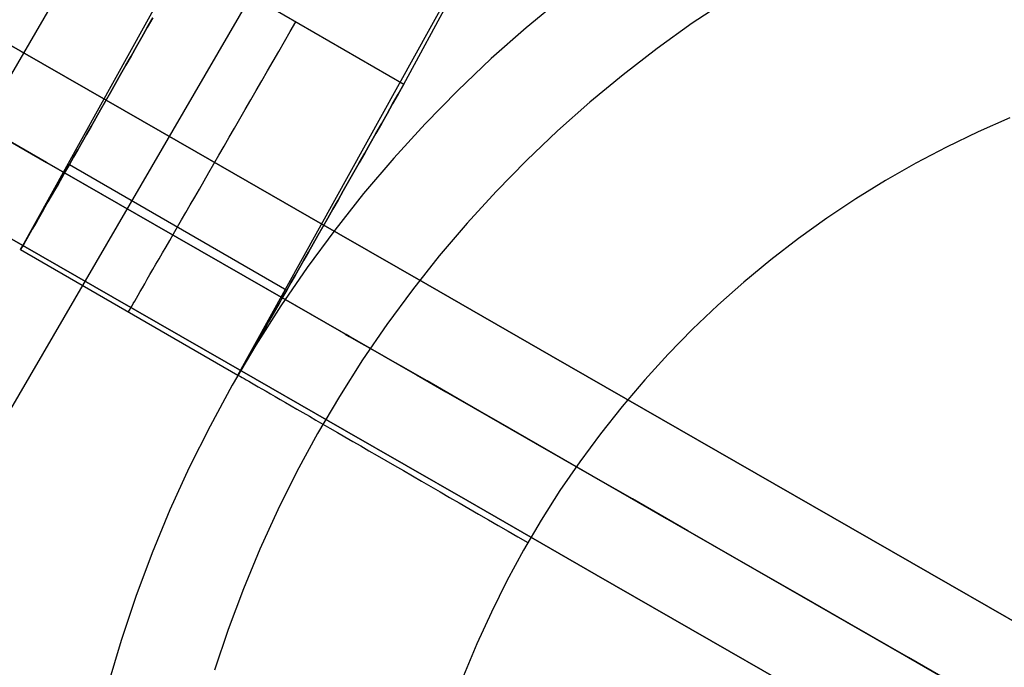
# Model space of a CAD drawing. Header units: millimetres. Extents: x -232 to 233, y -198 to 267.
# Tile 36 of 80: x 171.9 to 177.78, y -101.74 to -97.88. Entities that reach past the tile are written whole.
import ezdxf

# ---------------------------------------------------------------- set-up
doc = ezdxf.new("R2010")
doc.units = ezdxf.units.MM
doc.layers.add('Volume$Volume', color=7, linetype='Continuous', true_color=0x000000)

msp = doc.modelspace()

# ---------------------------------------------------------------- linework, layer by layer
at = {"layer": 'Volume$Volume'}
for p, q in [((174.1964, -98.2629, 123.0502), (177.5043, -92.1533, 123.0502)), ((174.1964, -98.2629, 568.0502), (177.5043, -92.1533, 568.0502)), ((175.2382, -93.2407, 345.5502), (171.906, -99.25, 345.5502)), ((173.2051, -100, 345.5502), (176.5624, -93.9453, 345.5502)), ((169.4639, -102.3063, 325.0502), (172.9129, -96.3815, 325.0502)), ((169.4639, -102.3063, 339.0502), (172.9129, -96.3815, 339.0502)), ((169.4639, -102.3063, 332.5502), (172.9129, -96.3815, 332.5502)), ((169.4639, -102.3063, 125.0502), (172.9129, -96.3815, 125.0502)), ((169.4639, -102.3063, 139.0502), (172.9129, -96.3815, 139.0502)), ((169.4639, -102.3063, 132.5502), (172.9129, -96.3815, 132.5502)), ((169.4639, -102.3063, 525.0502), (172.9129, -96.3815, 525.0502)), ((169.4639, -102.3063, 539.0502), (172.9129, -96.3815, 539.0502)), ((169.4639, -102.3063, 532.5502), (172.9129, -96.3815, 532.5502)), ((173.7857, -96.8695, 340.0502), (170.3193, -102.8244, 340.0502)), ((173.7857, -96.8695, 325.0502), (170.3193, -102.8244, 325.0502)), ((173.7857, -96.8695, 332.5502), (170.3193, -102.8244, 332.5502)), ((173.7857, -96.8695, 140.0502), (170.3193, -102.8244, 140.0502)), ((173.7857, -96.8695, 125.0502), (170.3193, -102.8244, 125.0502)), ((173.7857, -96.8695, 132.5502), (170.3193, -102.8244, 132.5502)), ((173.7857, -96.8695, 540.0502), (170.3193, -102.8244, 540.0502)), ((173.7857, -96.8695, 525.0502), (170.3193, -102.8244, 525.0502)), ((173.7857, -96.8695, 532.5502), (170.3193, -102.8244, 532.5502)), ((172.8973, -97.5129, 123.0502), (174.1964, -98.2629, 123.0502)), ((172.8973, -97.5129, 568.0502), (174.1964, -98.2629, 568.0502)), ((175.1402, -97.7495, 80.5502), (174.9263, -97.9265, 80.5502)), ((175.1402, -97.7495, 566.0502), (174.9263, -97.9265, 566.0502)), ((175.1402, -97.7495, 324.3002), (174.9263, -97.9265, 324.3002)), ((176.1331, -97.7575, 567.4644), (175.9188, -97.9001, 567.4644)), ((172.6964, -97.8668, 123.092), (172.6635, -97.9247, 123.1071)), ((172.6635, -97.9247, 567.9933), (172.6964, -97.8668, 568.0084)), ((172.6635, -97.9247, 123.1071), (172.6309, -97.9822, 123.1244)), ((172.6309, -97.9822, 567.976), (172.6635, -97.9247, 567.9933)), ((173.5171, -97.9496, 123.0514), (173.5512, -97.8904, 123.0502)), ((173.5171, -97.9496, 568.049), (173.5512, -97.8904, 568.0502)), ((174.9263, -97.9265, 80.5502), (174.7186, -98.1109, 80.5502)), ((174.9263, -97.9265, 566.0502), (174.7186, -98.1109, 566.0502)), ((174.9263, -97.9265, 324.3002), (174.7186, -98.1109, 324.3002)), ((175.9188, -97.9001, 567.4644), (175.7096, -98.05, 567.4644)), ((171.6988, -97.9465, 60.324), (172.3107, -98.2976, 61.4179)), ((172.3107, -98.2976, 19.6825), (171.6988, -97.9465, 20.7765)), ((171.6988, -97.9465, 60.324), (172.3107, -98.2976, 61.4179)), ((172.3107, -98.2976, 19.6825), (171.6988, -97.9465, 20.7765)), ((172.6309, -97.9822, 123.1244), (172.5986, -98.039, 123.1439)), ((172.5986, -98.039, 567.9565), (172.6309, -97.9822, 567.976)), ((173.483, -98.0086, 123.0549), (173.5171, -97.9496, 123.0514)), ((173.483, -98.0086, 568.0455), (173.5171, -97.9496, 568.049)), ((170.8318, -98.0255, 80.5502), (190.1581, -109.1151, 80.5502)), ((170.8318, -98.0255, 79.5502), (190.1581, -109.1151, 79.5502)), ((170.8318, -98.0255, 80.5502), (190.1581, -109.1151, 80.5502)), ((170.8318, -98.0255, 79.5502), (190.1581, -109.1151, 79.5502)), ((172.5986, -98.039, 123.1439), (172.5666, -98.0953, 123.1657)), ((172.5666, -98.0953, 567.9347), (172.5986, -98.039, 567.9565)), ((173.4489, -98.0676, 123.0607), (173.483, -98.0086, 123.0549)), ((173.4489, -98.0676, 568.0397), (173.483, -98.0086, 568.0455)), ((175.7096, -98.05, 567.4644), (175.5058, -98.2072, 567.4644)), ((172.5666, -98.0953, 123.1657), (172.535, -98.1509, 123.1896)), ((172.535, -98.1509, 567.9108), (172.5666, -98.0953, 567.9347)), ((173.415, -98.1263, 123.0688), (173.4489, -98.0676, 123.0607)), ((173.415, -98.1263, 568.0316), (173.4489, -98.0676, 568.0397)), ((174.7186, -98.1109, 80.5502), (174.5175, -98.3024, 80.5502)), ((174.7186, -98.1109, 566.0502), (174.5175, -98.3024, 566.0502)), ((174.7186, -98.1109, 324.3002), (174.5175, -98.3024, 324.3002)), ((172.535, -98.1509, 123.1896), (172.5038, -98.2058, 123.2158)), ((172.5038, -98.2058, 567.8846), (172.535, -98.1509, 567.9108)), ((173.3813, -98.1847, 123.0793), (173.415, -98.1263, 123.0688)), ((173.3813, -98.1847, 568.0211), (173.415, -98.1263, 568.0316)), ((172.5038, -98.2058, 123.2158), (172.473, -98.2598, 123.244)), ((172.473, -98.2598, 567.8564), (172.5038, -98.2058, 567.8846)), ((173.3477, -98.2428, 123.092), (173.3813, -98.1847, 123.0793)), ((173.3477, -98.2428, 568.0084), (173.3813, -98.1847, 568.0211)), ((175.5058, -98.2072, 567.4644), (175.3075, -98.3713, 567.4644)), ((172.473, -98.2598, 123.244), (172.4428, -98.313, 123.2744)), ((172.4428, -98.313, 567.826), (172.473, -98.2598, 567.8564)), ((173.3144, -98.3005, 123.1071), (173.3477, -98.2428, 123.092)), ((173.3144, -98.3005, 567.9933), (173.3477, -98.2428, 568.0084)), ((174.1627, -98.3223, 123.0514), (174.1964, -98.2629, 123.0502)), ((174.1964, -98.2629, 568.0502), (174.1627, -98.3223, 568.049)), ((172.3107, -98.2976, 61.4179), (172.9552, -98.6674, 62.4867)), ((172.9552, -98.6674, 18.6137), (172.3107, -98.2976, 19.6825)), ((172.3107, -98.2976, 61.4179), (172.9552, -98.6674, 62.4867)), ((172.9552, -98.6674, 18.6137), (172.3107, -98.2976, 19.6825)), ((172.4428, -98.313, 123.2744), (172.4131, -98.3652, 123.3069)), ((172.4131, -98.3652, 567.7935), (172.4428, -98.313, 567.826)), ((173.2814, -98.3577, 123.1244), (173.3144, -98.3005, 123.1071)), ((173.2814, -98.3577, 567.976), (173.3144, -98.3005, 567.9933)), ((174.1291, -98.3817, 123.0549), (174.1627, -98.3223, 123.0514)), ((174.1627, -98.3223, 568.049), (174.1291, -98.3817, 568.0455)), ((174.5175, -98.3024, 80.5502), (174.3231, -98.5007, 80.5502)), ((174.5175, -98.3024, 566.0502), (174.3231, -98.5007, 566.0502)), ((174.5175, -98.3024, 324.3002), (174.3231, -98.5007, 324.3002)), ((171.45, -98.3802, 60.324), (172.0619, -98.7313, 61.4179)), ((172.0619, -98.7313, 19.6825), (171.45, -98.3802, 20.7765)), ((171.45, -98.3802, 60.324), (172.0619, -98.7313, 61.4179)), ((172.0619, -98.7313, 19.6825), (171.45, -98.3802, 20.7765)), ((172.4131, -98.3652, 123.3069), (172.3839, -98.4164, 123.3414)), ((172.3839, -98.4164, 567.7591), (172.4131, -98.3652, 567.7935)), ((173.2163, -98.4705, 123.1657), (173.2487, -98.4144, 123.1439)), ((173.2163, -98.4705, 567.9347), (173.2487, -98.4144, 567.9565)), ((173.2487, -98.4144, 123.1439), (173.2814, -98.3577, 123.1244)), ((173.2487, -98.4144, 567.9565), (173.2814, -98.3577, 567.976)), ((174.0955, -98.4408, 123.0607), (174.1291, -98.3817, 123.0549)), ((174.1291, -98.3817, 568.0455), (174.0955, -98.4408, 568.0397)), ((175.3075, -98.3713, 567.4644), (175.1151, -98.5421, 567.4644)), ((172.3553, -98.4666, 123.3778), (172.3274, -98.5156, 123.4163)), ((172.3274, -98.5156, 567.6842), (172.3553, -98.4666, 567.7226)), ((172.3839, -98.4164, 123.3414), (172.3553, -98.4666, 123.3778)), ((172.3553, -98.4666, 567.7226), (172.3839, -98.4164, 567.7591)), ((173.1843, -98.5258, 123.1896), (173.2163, -98.4705, 123.1657)), ((173.1843, -98.5258, 567.9108), (173.2163, -98.4705, 567.9347)), ((174.062, -98.4998, 123.0688), (174.0955, -98.4408, 123.0607)), ((174.0955, -98.4408, 568.0397), (174.062, -98.4998, 568.0316)), ((177.8172, -98.4651, 568.0502), (177.6264, -98.5488, 568.0502)), ((172.3274, -98.5156, 123.4163), (172.3001, -98.5635, 123.4566)), ((172.3001, -98.5635, 567.6438), (172.3274, -98.5156, 567.6842)), ((173.1528, -98.5805, 123.2158), (173.1843, -98.5258, 123.1896)), ((173.1528, -98.5805, 567.8846), (173.1843, -98.5258, 567.9108)), ((174.0287, -98.5585, 123.0793), (174.062, -98.4998, 123.0688)), ((174.062, -98.4998, 568.0316), (174.0287, -98.5585, 568.0211)), ((174.3231, -98.5007, 80.5502), (174.1358, -98.7057, 80.5502)), ((174.3231, -98.5007, 566.0502), (174.1358, -98.7057, 566.0502)), ((174.3231, -98.5007, 324.3002), (174.1358, -98.7057, 324.3002)), ((172.3001, -98.5635, 123.4566), (172.2735, -98.6102, 123.4988)), ((172.2735, -98.6102, 567.6016), (172.3001, -98.5635, 567.6438)), ((173.1217, -98.6343, 123.2441), (173.1528, -98.5805, 123.2158)), ((173.1217, -98.6343, 567.8564), (173.1528, -98.5805, 567.8846)), ((173.9955, -98.6168, 123.092), (174.0287, -98.5585, 123.0793)), ((174.0287, -98.5585, 568.0211), (173.9955, -98.6168, 568.0084)), ((175.1151, -98.5421, 567.4644), (174.9287, -98.7196, 567.4644)), ((177.6264, -98.5488, 568.0502), (177.4388, -98.6391, 568.0502)), ((172.2735, -98.6102, 123.4988), (172.2476, -98.6556, 123.5428)), ((172.2476, -98.6556, 567.5576), (172.2735, -98.6102, 567.6016)), ((173.0911, -98.6873, 123.2744), (173.1217, -98.6343, 123.2441)), ((173.0911, -98.6873, 567.826), (173.1217, -98.6343, 567.8564)), ((173.9626, -98.6747, 123.1071), (173.9955, -98.6168, 123.092)), ((173.9955, -98.6168, 568.0084), (173.9626, -98.6747, 567.9933)), ((177.4388, -98.6391, 568.0502), (177.2543, -98.7358, 568.0502)), ((172.2225, -98.6996, 123.5885), (172.1982, -98.7423, 123.636)), ((172.1982, -98.7423, 567.4644), (172.2225, -98.6996, 567.5119)), ((172.2476, -98.6556, 123.5428), (172.2225, -98.6996, 123.5885)), ((172.2225, -98.6996, 567.5119), (172.2476, -98.6556, 567.5576)), ((172.9552, -98.6674, 62.4867), (173.6314, -99.0554, 63.5291)), ((173.6314, -99.0554, 17.5713), (172.9552, -98.6674, 18.6137)), ((172.9552, -98.6674, 62.4867), (173.6314, -99.0554, 63.5291)), ((173.6314, -99.0554, 17.5713), (172.9552, -98.6674, 18.6137)), ((173.0611, -98.7393, 123.3069), (173.0911, -98.6873, 123.2744)), ((173.0611, -98.7393, 567.7935), (173.0911, -98.6873, 567.826)), ((173.93, -98.7322, 123.1244), (173.9626, -98.6747, 123.1071)), ((173.9626, -98.6747, 567.9933), (173.93, -98.7322, 567.976)), ((174.1358, -98.7057, 80.5502), (173.9556, -98.917, 80.5502)), ((174.1358, -98.7057, 566.0502), (173.9556, -98.917, 566.0502)), ((174.1358, -98.7057, 324.3002), (173.9556, -98.917, 324.3002)), ((172.0619, -98.7313, 61.4179), (172.7063, -99.1011, 62.4867)), ((172.7063, -99.1011, 18.6137), (172.0619, -98.7313, 19.6825)), ((172.0619, -98.7313, 61.4179), (172.7063, -99.1011, 62.4867)), ((172.7063, -99.1011, 18.6137), (172.0619, -98.7313, 19.6825)), ((172.1982, -98.7423, 123.636), (172.1747, -98.7835, 123.6851)), ((172.1747, -98.7835, 567.4153), (172.1982, -98.7423, 567.4644)), ((172.1982, -98.7423, 123.636), (173.4972, -99.4923, 123.636)), ((172.1982, -98.7423, 567.4644), (173.4972, -99.4923, 567.4644)), ((173.0316, -98.7904, 123.3414), (173.0611, -98.7393, 123.3069)), ((173.0316, -98.7904, 567.759), (173.0611, -98.7393, 567.7935)), ((173.8976, -98.7891, 123.1439), (173.93, -98.7322, 123.1244)), ((173.93, -98.7322, 567.976), (173.8976, -98.7891, 567.9565)), ((174.9287, -98.7196, 567.4644), (174.7486, -98.9034, 567.4644)), ((177.2543, -98.7358, 568.0502), (177.0734, -98.8389, 568.0502)), ((172.152, -98.8232, 123.7358), (172.1302, -98.8614, 123.788)), ((172.1302, -98.8614, 567.3124), (172.152, -98.8232, 567.3646)), ((172.1747, -98.7835, 123.6851), (172.152, -98.8232, 123.7358)), ((172.152, -98.8232, 567.3646), (172.1747, -98.7835, 567.4153)), ((173.0027, -98.8404, 123.3778), (173.0316, -98.7904, 123.3414)), ((173.0027, -98.8404, 567.7226), (173.0316, -98.7904, 567.759)), ((173.8656, -98.8453, 123.1657), (173.8976, -98.7891, 123.1439)), ((173.8976, -98.7891, 567.9565), (173.8656, -98.8453, 567.9347)), ((172.1302, -98.8614, 123.788), (172.1092, -98.898, 123.8417)), ((172.1092, -98.898, 567.2587), (172.1302, -98.8614, 567.3124)), ((172.9745, -98.8893, 123.4163), (173.0027, -98.8404, 123.3778)), ((172.9745, -98.8893, 567.6841), (173.0027, -98.8404, 567.7226)), ((173.834, -98.9009, 123.1896), (173.8656, -98.8453, 123.1657)), ((173.8656, -98.8453, 567.9347), (173.834, -98.9009, 567.9108)), ((177.0734, -98.8389, 568.0502), (176.8961, -98.9482, 568.0502)), ((172.0892, -98.933, 123.8968), (172.0701, -98.9664, 123.9533)), ((172.0701, -98.9664, 567.1471), (172.0892, -98.933, 567.2036)), ((172.1092, -98.898, 123.8417), (172.0892, -98.933, 123.8968)), ((172.0892, -98.933, 567.2036), (172.1092, -98.898, 567.2587)), ((172.9201, -98.9835, 123.4988), (172.947, -98.937, 123.4566)), ((172.9201, -98.9835, 567.6016), (172.947, -98.937, 567.6438)), ((172.947, -98.937, 123.4566), (172.9745, -98.8893, 123.4163)), ((172.947, -98.937, 567.6438), (172.9745, -98.8893, 567.6841)), ((173.9556, -98.917, 80.5502), (173.7829, -99.1345, 80.5502)), ((173.9556, -98.917, 566.0502), (173.7829, -99.1345, 566.0502)), ((173.9556, -98.917, 324.3002), (173.7829, -99.1345, 324.3002)), ((173.8028, -98.9558, 123.2158), (173.834, -98.9009, 123.1896)), ((173.834, -98.9009, 567.9108), (173.8028, -98.9558, 567.8846)), ((174.7486, -98.9034, 567.4644), (174.5749, -99.0934, 567.4644)), ((172.052, -98.998, 124.011), (172.0348, -99.028, 124.07)), ((172.0348, -99.028, 567.0304), (172.052, -98.998, 567.0894)), ((172.0701, -98.9664, 123.9533), (172.052, -98.998, 124.011)), ((172.052, -98.998, 567.0894), (172.0701, -98.9664, 567.1471)), ((172.894, -99.0287, 123.5428), (172.9201, -98.9835, 123.4988)), ((172.894, -99.0287, 567.5576), (172.9201, -98.9835, 567.6016)), ((173.7721, -99.0098, 123.244), (173.8028, -98.9558, 123.2158)), ((173.8028, -98.9558, 567.8846), (173.7721, -99.0098, 567.8564)), ((176.8961, -98.9482, 568.0502), (176.7227, -99.0636, 568.0502)), ((172.0187, -99.0561, 124.1301), (172.0036, -99.0825, 124.1912)), ((172.0036, -99.0825, 566.9092), (172.0187, -99.0561, 566.9703)), ((172.0348, -99.028, 124.07), (172.0187, -99.0561, 124.1301)), ((172.0187, -99.0561, 566.9703), (172.0348, -99.028, 567.0304)), ((172.8686, -99.0726, 123.5885), (172.894, -99.0287, 123.5428)), ((172.8686, -99.0726, 567.5119), (172.894, -99.0287, 567.5576)), ((173.6314, -99.0554, 63.5291), (174.3386, -99.4612, 64.5438)), ((174.3386, -99.4612, 16.5567), (173.6314, -99.0554, 17.5713)), ((173.6314, -99.0554, 63.5291), (174.3386, -99.4612, 64.5438)), ((174.3386, -99.4612, 16.5567), (173.6314, -99.0554, 17.5713)), ((173.7419, -99.063, 123.2744), (173.7721, -99.0098, 123.244)), ((173.7721, -99.0098, 567.8564), (173.7419, -99.063, 567.826)), ((171.9895, -99.107, 124.2534), (171.9765, -99.1296, 124.3165)), ((171.9765, -99.1296, 566.7839), (171.9895, -99.107, 566.847)), ((172.0036, -99.0825, 124.1912), (171.9895, -99.107, 124.2534)), ((171.9895, -99.107, 566.847), (172.0036, -99.0825, 566.9092)), ((172.7063, -99.1011, 62.4867), (173.3826, -99.4891, 63.5291)), ((173.3826, -99.4891, 17.5713), (172.7063, -99.1011, 18.6137)), ((172.7063, -99.1011, 62.4867), (173.3826, -99.4891, 63.5291)), ((173.3826, -99.4891, 17.5713), (172.7063, -99.1011, 18.6137)), ((172.8204, -99.1563, 123.6851), (172.8441, -99.1152, 123.636)), ((172.8204, -99.1563, 567.4153), (172.8441, -99.1152, 567.4644)), ((172.8441, -99.1152, 123.636), (172.8686, -99.0726, 123.5885)), ((172.8441, -99.1152, 567.4644), (172.8686, -99.0726, 567.5119)), ((173.683, -99.1664, 123.3414), (173.7121, -99.1152, 123.3069)), ((173.7121, -99.1152, 567.7935), (173.683, -99.1664, 567.7591)), ((173.7121, -99.1152, 123.3069), (173.7419, -99.063, 123.2744)), ((173.7419, -99.063, 567.826), (173.7121, -99.1152, 567.7935)), ((174.5749, -99.0934, 567.4644), (174.408, -99.2892, 567.4644)), ((176.7227, -99.0636, 568.0502), (176.5534, -99.185, 568.0502)), ((171.813, -99.1649, 61.4179), (172.4575, -99.5347, 62.4867)), ((172.4575, -99.5347, 18.6137), (171.813, -99.1649, 19.6825)), ((171.813, -99.1649, 61.4179), (172.4575, -99.5347, 62.4867)), ((172.4575, -99.5347, 18.6137), (171.813, -99.1649, 19.6825)), ((171.9536, -99.1692, 124.4452), (171.9438, -99.1862, 124.5106)), ((171.9438, -99.1862, 566.5898), (171.9536, -99.1692, 566.6552)), ((171.9645, -99.1504, 124.3804), (171.9536, -99.1692, 124.4452)), ((171.9536, -99.1692, 566.6552), (171.9645, -99.1504, 566.72)), ((171.9765, -99.1296, 124.3165), (171.9645, -99.1504, 124.3804)), ((171.9645, -99.1504, 566.72), (171.9765, -99.1296, 566.7839)), ((172.7975, -99.1959, 123.7358), (172.8204, -99.1563, 123.6851)), ((172.7975, -99.1959, 567.3646), (172.8204, -99.1563, 567.4153)), ((173.7829, -99.1345, 80.5502), (173.6179, -99.3578, 80.5502)), ((173.7829, -99.1345, 566.0502), (173.6179, -99.3578, 566.0502)), ((173.7829, -99.1345, 324.3002), (173.6179, -99.3578, 324.3002)), ((173.6544, -99.2166, 123.3778), (173.683, -99.1664, 123.3414)), ((173.683, -99.1664, 567.7591), (173.6544, -99.2166, 567.7226)), ((171.9158, -99.2341, 124.7779), (171.9117, -99.2411, 124.8457)), ((171.9117, -99.2411, 566.2547), (171.9158, -99.2341, 566.3225)), ((171.9211, -99.2251, 124.7104), (171.9158, -99.2341, 124.7779)), ((171.9158, -99.2341, 566.3225), (171.9211, -99.2251, 566.39)), ((171.9276, -99.2141, 124.6433), (171.9211, -99.2251, 124.7104)), ((171.9211, -99.2251, 566.39), (171.9276, -99.2141, 566.4571)), ((171.9351, -99.2011, 124.5767), (171.9276, -99.2141, 124.6433)), ((171.9276, -99.2141, 566.4571), (171.9351, -99.2011, 566.5237)), ((171.9438, -99.1862, 124.5106), (171.9351, -99.2011, 124.5767)), ((171.9351, -99.2011, 566.5237), (171.9438, -99.1862, 566.5898)), ((172.7544, -99.2705, 123.8417), (172.7755, -99.234, 123.788)), ((172.7544, -99.2705, 567.2587), (172.7755, -99.234, 567.3124)), ((172.7755, -99.234, 123.788), (172.7975, -99.1959, 123.7358)), ((172.7755, -99.234, 567.3124), (172.7975, -99.1959, 567.3646)), ((173.6264, -99.2656, 123.4163), (173.6544, -99.2166, 123.3778)), ((173.6544, -99.2166, 567.7226), (173.6264, -99.2656, 567.6842)), ((176.5534, -99.185, 568.0502), (176.3885, -99.3121, 568.0502)), ((171.9068, -99.2491, 124.9819), (171.906, -99.25, 125.0502)), ((171.906, -99.25, 566.0502), (171.9068, -99.2491, 566.1185)), ((171.906, -99.25, 125.0502), (171.906, -99.25, 566.0502)), ((171.906, -99.25, 125.0502), (173.2051, -100, 125.0502)), ((171.906, -99.25, 566.0502), (173.2051, -100, 566.0502)), ((171.906, -99.25, 345.5502), (173.2051, -100, 345.5502)), ((171.9086, -99.2461, 124.9137), (171.9068, -99.2491, 124.9819)), ((171.9068, -99.2491, 566.1185), (171.9086, -99.2461, 566.1867)), ((171.9117, -99.2411, 124.8457), (171.9086, -99.2461, 124.9137)), ((171.9086, -99.2461, 566.1867), (171.9117, -99.2411, 566.2547)), ((172.7342, -99.3055, 123.8968), (172.7544, -99.2705, 123.8417)), ((172.7342, -99.3055, 567.2036), (172.7544, -99.2705, 567.2587)), ((173.5992, -99.3135, 123.4566), (173.6264, -99.2656, 123.4163)), ((173.6264, -99.2656, 567.6842), (173.5992, -99.3135, 567.6438)), ((174.408, -99.2892, 567.4644), (174.2479, -99.4908, 567.4644)), ((172.6968, -99.3703, 124.011), (172.715, -99.3387, 123.9533)), ((172.6968, -99.3703, 567.0894), (172.715, -99.3387, 567.1471)), ((172.715, -99.3387, 123.9533), (172.7342, -99.3055, 123.8968)), ((172.715, -99.3387, 567.1471), (172.7342, -99.3055, 567.2036)), ((173.5726, -99.3602, 123.4988), (173.5992, -99.3135, 123.4566)), ((173.5992, -99.3135, 567.6438), (173.5726, -99.3602, 567.6016)), ((176.3885, -99.3121, 568.0502), (176.228, -99.4449, 568.0502)), ((172.6633, -99.4283, 124.1301), (172.6795, -99.4002, 124.07)), ((172.6633, -99.4283, 566.9703), (172.6795, -99.4002, 567.0304)), ((172.6795, -99.4002, 124.07), (172.6968, -99.3703, 124.011)), ((172.6795, -99.4002, 567.0304), (172.6968, -99.3703, 567.0894)), ((173.6179, -99.3578, 80.5502), (173.4607, -99.5868, 80.5502)), ((173.6179, -99.3578, 566.0502), (173.4607, -99.5868, 566.0502)), ((173.6179, -99.3578, 324.3002), (173.4607, -99.5868, 324.3002)), ((173.5216, -99.4496, 123.5885), (173.5467, -99.4056, 123.5428)), ((173.5467, -99.4056, 567.5576), (173.5216, -99.4496, 567.5119)), ((173.5467, -99.4056, 123.5428), (173.5726, -99.3602, 123.4988)), ((173.5726, -99.3602, 567.6016), (173.5467, -99.4056, 567.5576)), ((172.634, -99.4791, 124.2534), (172.6481, -99.4546, 124.1912)), ((172.634, -99.4791, 566.847), (172.6481, -99.4546, 566.9092)), ((172.6481, -99.4546, 124.1912), (172.6633, -99.4283, 124.1301)), ((172.6481, -99.4546, 566.9092), (172.6633, -99.4283, 566.9703)), ((173.4972, -99.4923, 123.636), (173.5216, -99.4496, 123.5885)), ((173.5216, -99.4496, 567.5119), (173.4972, -99.4923, 567.4644)), ((174.3386, -99.4612, 64.5438), (175.076, -99.8843, 65.5295)), ((175.076, -99.8843, 15.5709), (174.3386, -99.4612, 16.5567)), ((174.3386, -99.4612, 64.5438), (175.076, -99.8843, 65.5295)), ((175.076, -99.8843, 15.5709), (174.3386, -99.4612, 16.5567)), ((176.228, -99.4449, 568.0502), (176.0723, -99.5832, 568.0502)), ((172.5981, -99.5413, 124.4452), (172.6089, -99.5225, 124.3804)), ((172.5981, -99.5413, 566.6552), (172.6089, -99.5225, 566.72)), ((172.6089, -99.5225, 124.3804), (172.6209, -99.5017, 124.3165)), ((172.6089, -99.5225, 566.72), (172.6209, -99.5017, 566.7839)), ((172.6209, -99.5017, 124.3165), (172.634, -99.4791, 124.2534)), ((172.6209, -99.5017, 566.7839), (172.634, -99.4791, 566.847)), ((173.3826, -99.4891, 63.5291), (174.0898, -99.8949, 64.5438)), ((174.0898, -99.8949, 16.5567), (173.3826, -99.4891, 17.5713)), ((173.3826, -99.4891, 63.5291), (174.0898, -99.8949, 64.5438)), ((174.0898, -99.8949, 16.5567), (173.3826, -99.4891, 17.5713)), ((173.4737, -99.5335, 123.6851), (173.4972, -99.4923, 123.636)), ((173.4972, -99.4923, 567.4644), (173.4737, -99.5335, 567.4153)), ((174.2479, -99.4908, 567.4644), (174.095, -99.6977, 567.4644)), ((172.4575, -99.5347, 62.4867), (173.1337, -99.9228, 63.5291)), ((173.1337, -99.9228, 17.5713), (172.4575, -99.5347, 18.6137)), ((172.4575, -99.5347, 62.4867), (173.1337, -99.9228, 63.5291)), ((173.1337, -99.9228, 17.5713), (172.4575, -99.5347, 18.6137)), ((172.5657, -99.5973, 124.7104), (172.5721, -99.5863, 124.6433)), ((172.5657, -99.5973, 566.39), (172.5721, -99.5863, 566.4571)), ((172.5721, -99.5863, 124.6433), (172.5796, -99.5732, 124.5767)), ((172.5721, -99.5863, 566.4571), (172.5796, -99.5732, 566.5237)), ((172.5796, -99.5732, 124.5767), (172.5883, -99.5583, 124.5106)), ((172.5796, -99.5732, 566.5237), (172.5883, -99.5583, 566.5898)), ((172.5883, -99.5583, 124.5106), (172.5981, -99.5413, 124.4452)), ((172.5883, -99.5583, 566.5898), (172.5981, -99.5413, 566.6552)), ((173.4607, -99.5868, 80.5502), (173.3116, -99.821, 80.5502)), ((173.4607, -99.5868, 566.0502), (173.3116, -99.821, 566.0502)), ((173.4607, -99.5868, 324.3002), (173.3116, -99.821, 324.3002)), ((173.4292, -99.6114, 123.788), (173.451, -99.5732, 123.7358)), ((173.451, -99.5732, 567.3646), (173.4292, -99.6114, 567.3124)), ((173.451, -99.5732, 123.7358), (173.4737, -99.5335, 123.6851)), ((173.4737, -99.5335, 567.4153), (173.451, -99.5732, 567.3646)), ((176.0723, -99.5832, 568.0502), (175.9214, -99.7268, 568.0502)), ((172.5512, -99.6225, 125.0502), (172.5518, -99.6215, 124.9819)), ((172.5512, -99.6225, 566.0502), (172.5518, -99.6215, 566.1185)), ((172.5518, -99.6215, 124.9819), (172.5535, -99.6184, 124.9137)), ((172.5518, -99.6215, 566.1185), (172.5535, -99.6184, 566.1867)), ((172.5535, -99.6184, 124.9137), (172.5564, -99.6134, 124.8457)), ((172.5535, -99.6184, 566.1867), (172.5564, -99.6134, 566.2547)), ((172.5556, -99.625, 125.0502), (172.5556, -99.625, 566.0502)), ((172.5564, -99.6134, 124.8457), (172.5605, -99.6063, 124.7779)), ((172.5564, -99.6134, 566.2547), (172.5605, -99.6063, 566.3225)), ((172.5605, -99.6063, 124.7779), (172.5657, -99.5973, 124.7104)), ((172.5605, -99.6063, 566.3225), (172.5657, -99.5973, 566.39)), ((173.3882, -99.683, 123.8968), (173.4083, -99.648, 123.8417)), ((173.4083, -99.648, 567.2587), (173.3882, -99.683, 567.2036)), ((173.4083, -99.648, 123.8417), (173.4292, -99.6114, 123.788)), ((173.4292, -99.6114, 567.3124), (173.4083, -99.648, 567.2587)), ((173.3691, -99.7164, 123.9533), (173.3882, -99.683, 123.8968)), ((173.3882, -99.683, 567.2036), (173.3691, -99.7164, 567.1471)), ((174.095, -99.6977, 567.4644), (173.9493, -99.9099, 567.4644)), ((173.3339, -99.778, 124.07), (173.351, -99.748, 124.011)), ((173.351, -99.748, 567.0894), (173.3339, -99.778, 567.0304)), ((173.351, -99.748, 124.011), (173.3691, -99.7164, 123.9533)), ((173.3691, -99.7164, 567.1471), (173.351, -99.748, 567.0894)), ((173.8514, -99.7581, 39.8554), (173.8457, -99.7549, 40.8656)), ((173.8457, -99.7549, 40.8656), (173.8704, -99.769, 41.8754)), ((173.8514, -99.7581, 39.8554), (173.8457, -99.7549, 40.8656)), ((173.8457, -99.7549, 40.8656), (173.8704, -99.769, 41.8754)), ((173.8875, -99.7789, 38.8461), (173.8514, -99.7581, 39.8554)), ((173.8875, -99.7789, 38.8461), (173.8514, -99.7581, 39.8554)), ((175.9214, -99.7268, 568.0502), (175.7757, -99.8755, 568.0502)), ((173.3116, -99.821, 80.5502), (173.1706, -100.0603, 80.5502)), ((173.3116, -99.821, 566.0502), (173.1706, -100.0603, 566.0502)), ((173.3116, -99.821, 324.3002), (173.1706, -100.0603, 324.3002)), ((173.3026, -99.8325, 124.1912), (173.3177, -99.8061, 124.1301)), ((173.3177, -99.8061, 566.9703), (173.3026, -99.8325, 566.9092)), ((173.3177, -99.8061, 124.1301), (173.3339, -99.778, 124.07)), ((173.3339, -99.778, 567.0304), (173.3177, -99.8061, 566.9703)), ((173.8704, -99.769, 41.8754), (173.9255, -99.8007, 42.8836)), ((173.8704, -99.769, 41.8754), (173.9255, -99.8007, 42.8836)), ((173.954, -99.817, 37.8388), (173.8875, -99.7789, 38.8461)), ((173.954, -99.817, 37.8388), (173.8875, -99.7789, 38.8461)), ((173.9255, -99.8007, 42.8836), (174.0109, -99.8497, 43.889)), ((173.9255, -99.8007, 42.8836), (174.0109, -99.8497, 43.889)), ((174.0508, -99.8725, 36.8348), (173.954, -99.817, 37.8388)), ((174.0508, -99.8725, 36.8348), (173.954, -99.817, 37.8388)), ((173.2635, -99.9004, 124.3804), (173.2755, -99.8796, 124.3165)), ((173.2755, -99.8796, 566.7839), (173.2635, -99.9004, 566.72)), ((173.2755, -99.8796, 124.3165), (173.2885, -99.857, 124.2534)), ((173.2885, -99.857, 566.847), (173.2755, -99.8796, 566.7839)), ((173.2885, -99.857, 124.2534), (173.3026, -99.8325, 124.1912)), ((173.3026, -99.8325, 566.9092), (173.2885, -99.857, 566.847)), ((174.0109, -99.8497, 43.889), (174.1265, -99.916, 44.8904)), ((174.0109, -99.8497, 43.889), (174.1265, -99.916, 44.8904)), ((174.1777, -99.9454, 35.8352), (174.0508, -99.8725, 36.8348)), ((174.1777, -99.9454, 35.8352), (174.0508, -99.8725, 36.8348)), ((175.076, -99.8843, 65.5295), (175.8425, -100.3242, 66.4852)), ((175.8425, -100.3242, 14.6152), (175.076, -99.8843, 15.5709)), ((175.076, -99.8843, 65.5295), (175.8425, -100.3242, 66.4852)), ((175.8425, -100.3242, 14.6152), (175.076, -99.8843, 15.5709)), ((175.7757, -99.8755, 568.0502), (175.6351, -100.0293, 568.0502)), ((173.1337, -99.9228, 63.5291), (173.8409, -100.3286, 64.5438)), ((173.8409, -100.3286, 16.5567), (173.1337, -99.9228, 17.5713)), ((173.1337, -99.9228, 63.5291), (173.8409, -100.3286, 64.5438)), ((173.8409, -100.3286, 16.5567), (173.1337, -99.9228, 17.5713)), ((173.2342, -99.9511, 124.5767), (173.2429, -99.9362, 124.5106)), ((173.2429, -99.9362, 566.5898), (173.2342, -99.9511, 566.5237)), ((173.2429, -99.9362, 124.5106), (173.2526, -99.9192, 124.4452)), ((173.2526, -99.9192, 566.6552), (173.2429, -99.9362, 566.5898)), ((173.2526, -99.9192, 124.4452), (173.2635, -99.9004, 124.3804)), ((173.2635, -99.9004, 566.72), (173.2526, -99.9192, 566.6552)), ((173.9493, -99.9099, 567.4644), (173.8111, -100.127, 567.4644)), ((174.0898, -99.8949, 64.5438), (174.8271, -100.318, 65.5295)), ((174.8271, -100.318, 15.5709), (174.0898, -99.8949, 16.5567)), ((174.0898, -99.8949, 64.5438), (174.8271, -100.318, 65.5295)), ((174.8271, -100.318, 15.5709), (174.0898, -99.8949, 16.5567)), ((174.1265, -99.916, 44.8904), (174.2722, -99.9996, 45.8866)), ((174.1265, -99.916, 44.8904), (174.2722, -99.9996, 45.8866)), ((173.2051, -100, 125.0502), (173.2058, -99.9991, 124.9819)), ((173.2058, -99.9991, 566.1185), (173.2051, -100, 566.0502)), ((173.2051, -100, 125.0502), (173.2051, -100, 566.0502)), ((173.2051, -100, 80.5502), (173.2051, -100, 566.0502)), ((173.2051, -100, 566.0502), (173.2061, -100.0006, 566.1185)), ((173.2058, -99.9991, 124.9819), (173.2077, -99.9961, 124.9137)), ((173.2077, -99.9961, 566.1867), (173.2058, -99.9991, 566.1185)), ((173.2061, -100.0006, 566.1185), (173.2091, -100.0023, 566.1867)), ((173.2077, -99.9961, 124.9137), (173.2107, -99.9911, 124.8457)), ((173.2107, -99.9911, 566.2547), (173.2077, -99.9961, 566.1867)), ((173.2091, -100.0023, 566.1867), (173.2142, -100.0052, 566.2547)), ((173.2107, -99.9911, 124.8457), (173.2149, -99.9841, 124.7779)), ((173.2149, -99.9841, 566.3225), (173.2107, -99.9911, 566.2547)), ((173.2149, -99.9841, 124.7779), (173.2202, -99.9751, 124.7104)), ((173.2202, -99.9751, 566.39), (173.2149, -99.9841, 566.3225)), ((173.2202, -99.9751, 124.7104), (173.2266, -99.9641, 124.6433)), ((173.2266, -99.9641, 566.4571), (173.2202, -99.9751, 566.39)), ((173.2266, -99.9641, 124.6433), (173.2342, -99.9511, 124.5767)), ((173.2342, -99.9511, 566.5237), (173.2266, -99.9641, 566.4571)), ((174.3347, -100.0354, 34.8413), (174.1777, -99.9454, 35.8352)), ((174.3347, -100.0354, 34.8413), (174.1777, -99.9454, 35.8352)), ((174.2722, -99.9996, 45.8866), (174.4478, -100.1004, 46.8763)), ((174.2722, -99.9996, 45.8866), (174.4478, -100.1004, 46.8763)), ((173.1706, -100.0603, 80.5502), (173.0381, -100.3043, 80.5502)), ((173.1706, -100.0603, 566.0502), (173.0381, -100.3043, 566.0502)), ((173.1706, -100.0603, 324.3002), (173.0381, -100.3043, 324.3002)), ((173.2142, -100.0052, 566.2547), (173.2212, -100.0093, 566.3225)), ((173.2212, -100.0093, 566.3225), (173.2303, -100.0145, 566.39)), ((173.2303, -100.0145, 566.39), (173.2413, -100.0209, 566.4571)), ((173.2413, -100.0209, 566.4571), (173.2543, -100.0284, 566.5237)), ((173.2543, -100.0284, 566.5237), (173.2693, -100.0371, 566.5898)), ((173.2693, -100.0371, 566.5898), (173.2862, -100.0469, 566.6552)), ((173.2862, -100.0469, 566.6552), (173.3051, -100.0577, 566.72)), ((173.3051, -100.0577, 566.72), (173.3258, -100.0697, 566.7839)), ((174.5214, -100.1426, 33.8544), (174.3347, -100.0354, 34.8413)), ((174.5214, -100.1426, 33.8544), (174.3347, -100.0354, 34.8413)), ((175.6351, -100.0293, 568.0502), (175.5, -100.1878, 568.0502)), ((173.3258, -100.0697, 566.7839), (173.3485, -100.0828, 566.847)), ((173.3485, -100.0828, 566.847), (173.373, -100.0969, 566.9092)), ((173.373, -100.0969, 566.9092), (173.3993, -100.1121, 566.9703)), ((173.3993, -100.1121, 566.9703), (173.4274, -100.1283, 567.0304)), ((174.4478, -100.1004, 46.8763), (174.6531, -100.2181, 47.8584)), ((174.4478, -100.1004, 46.8763), (174.6531, -100.2181, 47.8584)), ((173.4274, -100.1283, 567.0304), (173.4572, -100.1456, 567.0894)), ((173.4572, -100.1456, 567.0894), (173.4888, -100.1638, 567.1471)), ((173.4888, -100.1638, 567.1471), (173.5221, -100.183, 567.2036)), ((173.8111, -100.127, 567.4644), (173.6805, -100.3488, 567.4644)), ((174.7378, -100.2668, 32.8754), (174.5214, -100.1426, 33.8544)), ((174.7378, -100.2668, 32.8754), (174.5214, -100.1426, 33.8544)), ((173.5221, -100.183, 567.2036), (173.557, -100.2032, 567.2587)), ((173.557, -100.2032, 567.2587), (173.5936, -100.2243, 567.3124)), ((173.5936, -100.2243, 567.3124), (173.6317, -100.2463, 567.3646)), ((174.6531, -100.2181, 47.8584), (174.8878, -100.3528, 48.8316)), ((174.6531, -100.2181, 47.8584), (174.8878, -100.3528, 48.8316)), ((175.5, -100.1878, 568.0502), (175.3705, -100.3509, 568.0502)), ((173.6317, -100.2463, 567.3646), (173.6713, -100.2692, 567.4153)), ((173.6713, -100.2692, 567.4153), (173.7124, -100.2929, 567.4644)), ((173.7124, -100.2929, 567.4644), (173.7549, -100.3174, 567.5119)), ((174.9835, -100.4077, 31.9058), (174.7378, -100.2668, 32.8754)), ((174.9835, -100.4077, 31.9058), (174.7378, -100.2668, 32.8754)), ((173.0381, -100.3043, 80.5502), (172.9141, -100.5528, 80.5502)), ((173.0381, -100.3043, 566.0502), (172.9141, -100.5528, 566.0502)), ((173.0381, -100.3043, 324.3002), (172.9141, -100.5528, 324.3002)), ((173.6805, -100.3488, 567.4644), (173.5576, -100.5749, 567.4644)), ((173.7549, -100.3174, 567.5119), (173.7988, -100.3428, 567.5576)), ((173.7988, -100.3428, 567.5576), (173.8441, -100.3689, 567.6016)), ((173.8409, -100.3286, 64.5438), (174.5783, -100.7517, 65.5295)), ((174.5783, -100.7517, 15.5709), (173.8409, -100.3286, 16.5567)), ((173.8409, -100.3286, 64.5438), (174.5783, -100.7517, 65.5295)), ((174.5783, -100.7517, 15.5709), (173.8409, -100.3286, 16.5567)), ((174.8271, -100.318, 65.5295), (175.5937, -100.7579, 66.4852)), ((175.5937, -100.7579, 14.6152), (174.8271, -100.318, 15.5709)), ((174.8271, -100.318, 65.5295), (175.5937, -100.7579, 66.4852)), ((175.5937, -100.7579, 14.6152), (174.8271, -100.318, 15.5709)), ((174.8878, -100.3528, 48.8316), (175.1517, -100.5042, 49.795)), ((174.8878, -100.3528, 48.8316), (175.1517, -100.5042, 49.795)), ((175.3705, -100.3509, 568.0502), (175.2467, -100.5184, 568.0502)), ((175.8425, -100.3242, 66.4852), (176.6374, -100.7803, 67.4096)), ((176.6374, -100.7803, 13.6908), (175.8425, -100.3242, 14.6152)), ((175.8425, -100.3242, 66.4852), (176.6374, -100.7803, 67.4096)), ((176.6374, -100.7803, 13.6908), (175.8425, -100.3242, 14.6152)), ((173.8441, -100.3689, 567.6016), (173.8906, -100.3958, 567.6438)), ((173.8906, -100.3958, 567.6438), (173.9383, -100.4233, 567.6841)), ((175.2582, -100.5654, 30.9465), (174.9835, -100.4077, 31.9058)), ((175.2582, -100.5654, 30.9465), (174.9835, -100.4077, 31.9058)), ((173.9383, -100.4233, 567.6841), (173.9872, -100.4515, 567.7226)), ((173.9872, -100.4515, 567.7226), (174.0372, -100.4804, 567.759)), ((174.0372, -100.4804, 567.759), (174.0882, -100.5099, 567.7935)), ((174.0882, -100.5099, 567.7935), (174.1403, -100.5399, 567.826)), ((175.2467, -100.5184, 568.0502), (175.1289, -100.6901, 568.0502)), ((175.1517, -100.5042, 49.795), (175.4444, -100.6722, 50.7471)), ((175.1517, -100.5042, 49.795), (175.4444, -100.6722, 50.7471)), ((172.9141, -100.5528, 80.5502), (172.7988, -100.8054, 80.5502)), ((172.9141, -100.5528, 566.0502), (172.7988, -100.8054, 566.0502)), ((172.9141, -100.5528, 324.3002), (172.7988, -100.8054, 324.3002)), ((173.5576, -100.5749, 567.4644), (173.4427, -100.8052, 567.4644)), ((174.1403, -100.5399, 567.826), (174.1932, -100.5705, 567.8564)), ((174.1932, -100.5705, 567.8564), (174.2471, -100.6016, 567.8846)), ((175.5617, -100.7395, 29.9988), (175.2582, -100.5654, 30.9465)), ((175.5617, -100.7395, 29.9988), (175.2582, -100.5654, 30.9465)), ((174.2471, -100.6016, 567.8846), (174.3017, -100.6331, 567.9108)), ((174.3017, -100.6331, 567.9108), (174.3571, -100.6651, 567.9347)), ((174.3571, -100.6651, 567.9347), (174.4132, -100.6975, 567.9565)), ((174.4132, -100.6975, 567.9565), (174.4698, -100.7302, 567.976)), ((175.1289, -100.6901, 568.0502), (175.017, -100.8657, 568.0502)), ((175.4444, -100.6722, 50.7471), (175.7656, -100.8565, 51.687)), ((175.4444, -100.6722, 50.7471), (175.7656, -100.8565, 51.687)), ((174.4698, -100.7302, 567.976), (174.527, -100.7632, 567.9933)), ((174.527, -100.7632, 567.9933), (174.5847, -100.7965, 568.0084)), ((174.5783, -100.7517, 65.5295), (175.3448, -101.1916, 66.4852)), ((175.3448, -101.1916, 14.6152), (174.5783, -100.7517, 15.5709)), ((174.5783, -100.7517, 65.5295), (175.3448, -101.1916, 66.4852)), ((175.3448, -101.1916, 14.6152), (174.5783, -100.7517, 15.5709)), ((175.8935, -100.9299, 29.0638), (175.5617, -100.7395, 29.9988)), ((175.8935, -100.9299, 29.0638), (175.5617, -100.7395, 29.9988)), ((175.5937, -100.7579, 66.4852), (176.3886, -101.214, 67.4096)), ((176.3886, -101.214, 13.6908), (175.5937, -100.7579, 14.6152)), ((175.5937, -100.7579, 66.4852), (176.3886, -101.214, 67.4096)), ((176.3886, -101.214, 13.6908), (175.5937, -100.7579, 14.6152)), ((172.7988, -100.8054, 80.5502), (172.6923, -101.0619, 80.5502)), ((172.7988, -100.8054, 566.0502), (172.6923, -101.0619, 566.0502)), ((172.7988, -100.8054, 324.3002), (172.6923, -101.0619, 324.3002)), ((173.4427, -100.8052, 567.4644), (173.3359, -101.0393, 567.4644)), ((174.5847, -100.7965, 568.0084), (174.6428, -100.8301, 568.0211)), ((176.6374, -100.7803, 67.4096), (177.4596, -101.2521, 68.3017)), ((177.4596, -101.2521, 12.7987), (176.6374, -100.7803, 13.6908)), ((176.6374, -100.7803, 67.4096), (177.4596, -101.2521, 68.3017)), ((177.4596, -101.2521, 12.7987), (176.6374, -100.7803, 13.6908)), ((174.6428, -100.8301, 568.0211), (174.7013, -100.8638, 568.0316)), ((174.7013, -100.8638, 568.0316), (174.76, -100.8977, 568.0397)), ((175.017, -100.8657, 568.0502), (174.9113, -101.0452, 568.0502)), ((175.7656, -100.8565, 51.687), (176.1149, -101.0569, 52.6135)), ((175.7656, -100.8565, 51.687), (176.1149, -101.0569, 52.6135)), ((174.76, -100.8977, 568.0397), (174.8189, -100.9318, 568.0455)), ((174.8189, -100.9318, 568.0455), (174.878, -100.9659, 568.049)), ((176.2532, -101.1363, 28.1427), (175.8935, -100.9299, 29.0638)), ((176.2532, -101.1363, 28.1427), (175.8935, -100.9299, 29.0638)), ((174.878, -100.9659, 568.049), (174.9371, -101, 568.0502)), ((172.6923, -101.0619, 80.5502), (172.5949, -101.3219, 80.5502)), ((172.6923, -101.0619, 566.0502), (172.5949, -101.3219, 566.0502)), ((172.6923, -101.0619, 324.3002), (172.5949, -101.3219, 324.3002)), ((173.3359, -101.0393, 567.4644), (173.2372, -101.277, 567.4644)), ((174.9113, -101.0452, 568.0502), (174.8119, -101.2282, 568.0502)), ((176.1149, -101.0569, 52.6135), (176.4919, -101.2733, 53.5254)), ((176.1149, -101.0569, 52.6135), (176.4919, -101.2733, 53.5254)), ((176.6405, -101.3585, 27.2365), (176.2532, -101.1363, 28.1427)), ((176.6405, -101.3585, 27.2365), (176.2532, -101.1363, 28.1427)), ((174.8119, -101.2282, 568.0502), (174.7189, -101.4146, 568.0502)), ((175.3448, -101.1916, 66.4852), (176.1397, -101.6477, 67.4096)), ((176.1397, -101.6477, 13.6908), (175.3448, -101.1916, 14.6152)), ((175.3448, -101.1916, 66.4852), (176.1397, -101.6477, 67.4096)), ((176.1397, -101.6477, 13.6908), (175.3448, -101.1916, 14.6152)), ((176.3886, -101.214, 67.4096), (177.2108, -101.6858, 68.3017)), ((177.2108, -101.6858, 12.7987), (176.3886, -101.214, 13.6908)), ((176.3886, -101.214, 67.4096), (177.2108, -101.6858, 68.3017)), ((177.2108, -101.6858, 12.7987), (176.3886, -101.214, 13.6908)), ((173.2372, -101.277, 567.4644), (173.1468, -101.518, 567.4644)), ((176.4919, -101.2733, 53.5254), (176.8961, -101.5052, 54.4217)), ((176.4919, -101.2733, 53.5254), (176.8961, -101.5052, 54.4217)), ((177.4596, -101.2521, 68.3017), (178.3082, -101.739, 69.1603)), ((178.3082, -101.739, 11.9401), (177.4596, -101.2521, 12.7987)), ((177.4596, -101.2521, 68.3017), (178.3082, -101.739, 69.1603)), ((178.3082, -101.739, 11.9401), (177.4596, -101.2521, 12.7987)), ((172.5949, -101.3219, 80.5502), (172.5065, -101.5852, 80.5502)), ((172.5949, -101.3219, 566.0502), (172.5065, -101.5852, 566.0502)), ((172.5949, -101.3219, 324.3002), (172.5065, -101.5852, 324.3002)), ((174.7189, -101.4146, 568.0502), (174.6324, -101.6041, 568.0502)), ((177.0548, -101.5963, 26.3464), (176.6405, -101.3585, 27.2365)), ((177.0548, -101.5963, 26.3464), (176.6405, -101.3585, 27.2365)), ((173.1468, -101.518, 567.4644), (173.0649, -101.762, 567.4644)), ((176.8961, -101.5052, 54.4217), (177.327, -101.7525, 55.3013)), ((176.8961, -101.5052, 54.4217), (177.327, -101.7525, 55.3013)), ((172.5065, -101.5852, 80.5502), (172.4272, -101.8513, 80.5502)), ((172.5065, -101.5852, 566.0502), (172.4272, -101.8513, 566.0502)), ((172.5065, -101.5852, 324.3002), (172.4272, -101.8513, 324.3002)), ((174.6324, -101.6041, 568.0502), (174.5526, -101.7964, 568.0502)), ((176.1397, -101.6477, 67.4096), (176.9619, -102.1195, 68.3017)), ((176.9619, -102.1195, 12.7987), (176.1397, -101.6477, 13.6908)), ((176.1397, -101.6477, 67.4096), (176.9619, -102.1195, 68.3017)), ((176.9619, -102.1195, 12.7987), (176.1397, -101.6477, 13.6908)), ((177.4957, -101.8492, 25.4733), (177.0548, -101.5963, 26.3464)), ((177.4957, -101.8492, 25.4733), (177.0548, -101.5963, 26.3464)), ((177.2108, -101.6858, 68.3017), (178.0594, -102.1727, 69.1603)), ((178.0594, -102.1727, 11.9401), (177.2108, -101.6858, 12.7987)), ((177.2108, -101.6858, 68.3017), (178.0594, -102.1727, 69.1603)), ((178.0594, -102.1727, 11.9401), (177.2108, -101.6858, 12.7987))]:
    msp.add_line(p, q, dxfattribs=at)

doc.saveas('drawing.dxf')
